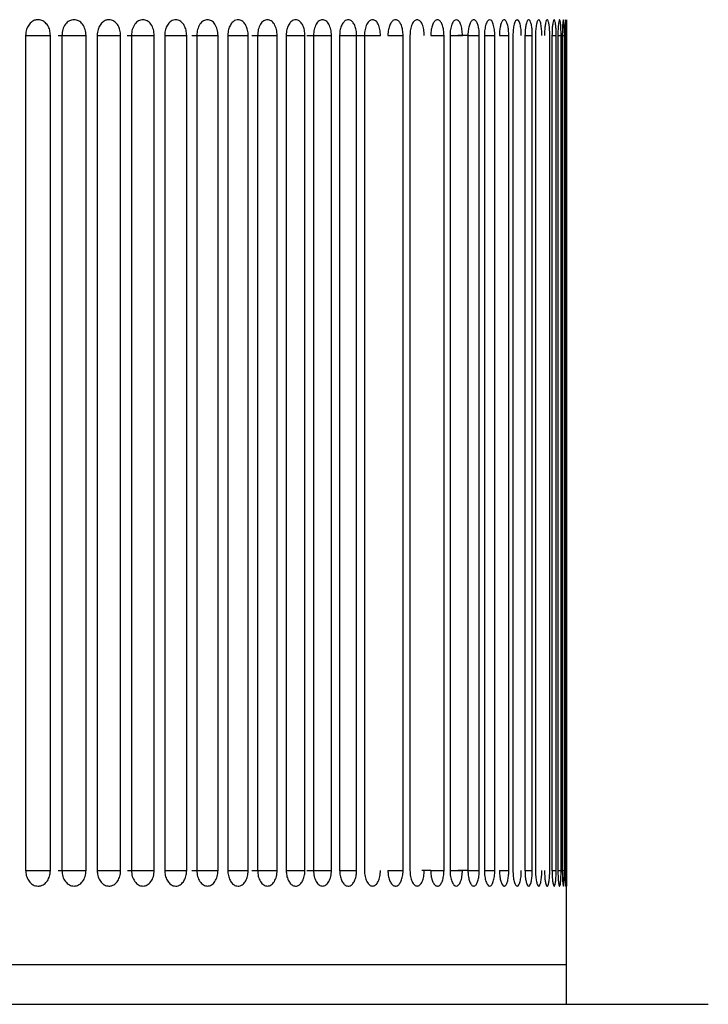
# Model space of a CAD drawing. Header units: inches. Extents: x 2.6 to 37.8, y 3.5 to 30.8.
# Tile 17 of 32: x 15.579 to 15.923, y 21.801 to 22.293. Entities that reach past the tile are written whole.
import ezdxf

# ---------------------------------------------------------------- set-up
doc = ezdxf.new("R2010")
doc.units = ezdxf.units.IN
doc.header["$MEASUREMENT"] = 0

msp = doc.modelspace()

# ---------------------------------------------------------------- linework, layer by layer
at = {"color": 7, "linetype": 'Continuous', "lineweight": 25}
for p, q in [((15.85242, 22.29278), (15.85242, 22.29288)), ((15.5823, 22.28501), (15.5823, 21.86768)), ((15.59469, 21.86768), (15.59469, 22.28501)), ((15.60042, 22.28501), (15.60042, 21.86768)), ((15.61248, 21.86768), (15.61248, 22.28501)), ((15.61805, 22.28501), (15.61805, 21.86768)), ((15.62976, 21.86768), (15.62976, 22.28501)), ((15.63517, 22.28501), (15.63517, 21.86768)), ((15.64652, 21.86768), (15.64652, 22.28501)), ((15.65175, 22.28501), (15.65175, 21.86768)), ((15.66273, 21.86768), (15.66273, 22.28501)), ((15.66779, 22.28501), (15.66779, 21.86768)), ((15.67838, 21.86768), (15.67838, 22.28501)), ((15.68325, 22.28501), (15.68325, 21.86768)), ((15.69345, 21.86768), (15.69345, 22.28501)), ((15.69814, 22.28501), (15.69814, 21.86768)), ((15.70793, 21.86768), (15.70793, 22.28501)), ((15.71242, 22.28501), (15.71242, 21.86768)), ((15.72179, 21.86768), (15.72179, 22.28501)), ((15.72608, 22.28501), (15.72608, 21.86768)), ((15.73502, 21.86768), (15.73502, 22.28501)), ((15.73911, 22.28501), (15.73911, 21.86768)), ((15.74761, 21.86768), (15.74761, 22.28501)), ((15.75148, 22.28501), (15.75148, 21.86768)), ((15.77079, 21.86768), (15.77079, 22.28501)), ((15.77424, 22.28501), (15.77424, 21.86768)), ((15.79125, 21.86768), (15.79125, 22.28501)), ((15.79425, 22.28501), (15.79425, 21.86768)), ((15.80319, 22.28501), (15.80319, 21.86768)), ((15.80887, 21.86768), (15.80887, 22.28501)), ((15.81141, 22.28501), (15.81141, 21.86768)), ((15.8166, 21.86768), (15.8166, 22.28501)), ((15.82359, 21.86768), (15.82359, 22.28501)), ((15.82566, 22.28501), (15.82566, 21.86768)), ((15.83167, 22.28501), (15.83167, 21.86768)), ((15.83533, 21.86768), (15.83533, 22.28501)), ((15.83692, 22.28501), (15.83692, 21.86768)), ((15.84405, 21.86768), (15.84405, 22.28501)), ((15.84515, 22.28501), (15.84515, 21.86768)), ((15.84726, 21.86768), (15.84726, 22.28501)), ((15.84812, 22.28501), (15.84812, 21.86768)), ((15.8497, 21.86768), (15.8497, 22.28501)), ((15.85031, 22.28501), (15.85031, 21.86768)), ((15.85136, 21.86768), (15.85136, 22.28501)), ((15.85173, 22.28501), (15.85173, 21.86768)), ((15.85226, 21.86768), (15.85226, 22.28501)), ((15.85238, 22.28501), (15.85238, 21.86768)), ((15.85242, 21.82044), (15.85242, 21.85981)), ((15.84468, 21.82044), (14.47447, 21.82044)), ((15.85242, 21.82044), (15.84468, 21.82044)), ((15.85242, 21.80072), (15.85242, 21.82044)), ((14.8411, 21.80072), (15.92321, 21.80072))]:
    msp.add_line(p, q, dxfattribs=at)
at = {"color": 8, "linetype": 'Continuous', "lineweight": 25}
for p, q in [((15.5823, 22.28501), (15.59469, 22.28501)), ((15.5986, 22.28501), (15.61248, 22.28501)), ((15.61805, 22.28501), (15.62976, 22.28501)), ((15.633, 22.28501), (15.64652, 22.28501)), ((15.65175, 22.28501), (15.66273, 22.28501)), ((15.66524, 22.28501), (15.67838, 22.28501)), ((15.68325, 22.28501), (15.69345, 22.28501)), ((15.69519, 22.28501), (15.70793, 22.28501)), ((15.71242, 22.28501), (15.72179, 22.28501)), ((15.72271, 22.28501), (15.73502, 22.28501)), ((15.73911, 22.28501), (15.74761, 22.28501)), ((15.74767, 22.28501), (15.75954, 22.28501)), ((15.7632, 22.28501), (15.77079, 22.28501)), ((15.7846, 22.28501), (15.79125, 22.28501)), ((15.7942, 22.28501), (15.80042, 22.28501)), ((15.80319, 22.28501), (15.7982, 22.28501)), ((15.80319, 22.28501), (15.80887, 22.28501)), ((15.8114, 22.28501), (15.8166, 22.28501)), ((15.81891, 22.28501), (15.82359, 22.28501)), ((15.83163, 22.28501), (15.83533, 22.28501)), ((15.84515, 22.28501), (15.84726, 22.28501)), ((15.84812, 22.28501), (15.8497, 22.28501)), ((15.85031, 22.28501), (15.85136, 22.28501)), ((15.85173, 22.28501), (15.85226, 22.28501)), ((15.5823, 21.86768), (15.59469, 21.86768)), ((15.5986, 21.86768), (15.61248, 21.86768)), ((15.61805, 21.86768), (15.62976, 21.86768)), ((15.63311, 21.86768), (15.64652, 21.86768)), ((15.65175, 21.86768), (15.66273, 21.86768)), ((15.66524, 21.86768), (15.67838, 21.86768)), ((15.68325, 21.86768), (15.69345, 21.86768)), ((15.69519, 21.86768), (15.70793, 21.86768)), ((15.71242, 21.86768), (15.72179, 21.86768)), ((15.72271, 21.86768), (15.73502, 21.86768)), ((15.73911, 21.86768), (15.74761, 21.86768)), ((15.7632, 21.86768), (15.77079, 21.86768)), ((15.7846, 21.86768), (15.78009, 21.86768)), ((15.7846, 21.86768), (15.79125, 21.86768)), ((15.7942, 21.86768), (15.80042, 21.86768)), ((15.80319, 21.86768), (15.7982, 21.86768)), ((15.80319, 21.86768), (15.80887, 21.86768)), ((15.8114, 21.86768), (15.8166, 21.86768)), ((15.81891, 21.86768), (15.82359, 21.86768)), ((15.83163, 21.86768), (15.83533, 21.86768)), ((15.84515, 21.86768), (15.84726, 21.86768)), ((15.84812, 21.86768), (15.8497, 21.86768)), ((15.85031, 21.86768), (15.85136, 21.86768)), ((15.85173, 21.86768), (15.85226, 21.86768))]:
    msp.add_line(p, q, dxfattribs=at)
at = {"color": 7, "linetype": 'Continuous', "lineweight": 25}
for points, knots in [([(15.58852, 22.29288), (15.58852, 22.29288), (15.58852, 22.29288), (15.58851, 22.29288), (15.58846, 22.29288), (15.58829, 22.29288), (15.58759, 22.29283), (15.58625, 22.29246), (15.58453, 22.29124), (15.58313, 22.28921), (15.5824, 22.28701), (15.58233, 22.28557), (15.5823, 22.28501)], [0, 0, 0, 0, 0.00032, 0.000959, 0.003515, 0.01374, 0.054659, 0.219632, 0.434194, 0.648757, 0.863326, 1, 1, 1, 1]), ([(15.59469, 22.28501), (15.59462, 22.28589), (15.59449, 22.28766), (15.59343, 22.29002), (15.59187, 22.29181), (15.59013, 22.29272), (15.58898, 22.29288), (15.58852, 22.29288), (15.58852, 22.29288)], [0, 0, 0, 0, 0.214691, 0.429382, 0.6440747, 0.8587662, 0.9996803, 1, 1, 1, 1]), ([(15.60648, 22.29288), (15.60568, 22.29277), (15.60409, 22.29256), (15.60211, 22.29069), (15.60067, 22.28812), (15.6005, 22.28604), (15.60042, 22.28501)], [0, 0, 0, 0, 0.250235, 0.500412, 0.749425, 1, 1, 1, 1]), ([(15.61248, 22.28501), (15.6124, 22.28604), (15.61223, 22.28812), (15.61082, 22.29069), (15.60886, 22.29256), (15.60727, 22.29277), (15.60648, 22.29288)], [0, 0, 0, 0, 0.25061, 0.49971, 0.7498, 1, 1, 1, 1]), ([(15.62394, 22.29288), (15.62393, 22.29288), (15.62393, 22.29288), (15.62392, 22.29288), (15.62388, 22.29288), (15.62372, 22.29288), (15.62306, 22.29283), (15.62178, 22.29246), (15.62016, 22.29124), (15.61884, 22.28921), (15.61814, 22.28701), (15.61808, 22.28557), (15.61805, 22.28501)], [0, 0, 0, 0, 0.00032, 0.000959, 0.003515, 0.01374, 0.054659, 0.219632, 0.434194, 0.648757, 0.863326, 1, 1, 1, 1]), ([(15.62976, 22.28501), (15.6297, 22.28589), (15.62957, 22.28766), (15.62857, 22.29002), (15.62709, 22.29181), (15.62546, 22.29272), (15.62437, 22.29288), (15.62394, 22.29288), (15.62394, 22.29288)], [0, 0, 0, 0, 0.214691, 0.429382, 0.644075, 0.858766, 0.99968, 1, 1, 1, 1]), ([(15.64087, 22.29288), (15.64012, 22.29277), (15.63863, 22.29256), (15.63676, 22.29069), (15.6354, 22.28812), (15.63524, 22.28604), (15.63517, 22.28501)], [0, 0, 0, 0, 0.250235, 0.500412, 0.749425, 1, 1, 1, 1]), ([(15.64652, 22.28501), (15.64644, 22.28604), (15.64629, 22.28812), (15.64496, 22.29069), (15.64312, 22.29256), (15.64162, 22.29277), (15.64087, 22.29288)], [0, 0, 0, 0, 0.25061, 0.49971, 0.7498, 1, 1, 1, 1]), ([(15.65727, 22.29288), (15.65727, 22.29288), (15.65727, 22.29288), (15.65726, 22.29288), (15.65722, 22.29288), (15.65707, 22.29288), (15.65645, 22.29283), (15.65526, 22.29246), (15.65373, 22.29124), (15.65249, 22.28921), (15.65184, 22.28701), (15.65178, 22.28557), (15.65175, 22.28501)], [0, 0, 0, 0, 0.00032, 0.000959, 0.003515, 0.01374, 0.054659, 0.219632, 0.434194, 0.648757, 0.863326, 1, 1, 1, 1]), ([(15.66273, 22.28501), (15.66267, 22.28589), (15.66255, 22.28766), (15.66162, 22.29002), (15.66023, 22.29181), (15.6587, 22.29272), (15.65768, 22.29288), (15.65728, 22.29288), (15.65727, 22.29288)], [0, 0, 0, 0, 0.214691, 0.429382, 0.644075, 0.858766, 0.99968, 1, 1, 1, 1]), ([(15.67312, 22.29288), (15.67242, 22.29277), (15.67102, 22.29256), (15.66928, 22.29069), (15.66801, 22.28812), (15.66786, 22.28604), (15.66779, 22.28501)], [0, 0, 0, 0, 0.250235, 0.500412, 0.749425, 1, 1, 1, 1]), ([(15.67838, 22.28501), (15.67831, 22.28604), (15.67817, 22.28812), (15.67693, 22.29069), (15.67521, 22.29256), (15.67382, 22.29277), (15.67312, 22.29288)], [0, 0, 0, 0, 0.25061, 0.49971, 0.7498, 1, 1, 1, 1]), ([(15.68839, 22.29288), (15.68839, 22.29288), (15.68839, 22.29288), (15.68838, 22.29288), (15.68834, 22.29288), (15.6882, 22.29288), (15.68762, 22.29283), (15.68651, 22.29246), (15.6851, 22.29124), (15.68394, 22.28921), (15.68334, 22.28701), (15.68328, 22.28557), (15.68325, 22.28501)], [0, 0, 0, 0, 0.00032, 0.000959, 0.003515, 0.01374, 0.054659, 0.219632, 0.434194, 0.648757, 0.863326, 1, 1, 1, 1]), ([(15.69345, 22.28501), (15.6934, 22.28589), (15.69329, 22.28766), (15.69242, 22.29002), (15.69114, 22.29181), (15.68971, 22.29272), (15.68876, 22.29288), (15.68839, 22.29288), (15.68839, 22.29288)], [0, 0, 0, 0, 0.214691, 0.429382, 0.644075, 0.858766, 0.99968, 1, 1, 1, 1]), ([(15.70307, 22.29288), (15.70242, 22.29277), (15.70113, 22.29256), (15.69952, 22.29069), (15.69834, 22.28812), (15.6982, 22.28604), (15.69814, 22.28501)], [0, 0, 0, 0, 0.250235, 0.500412, 0.749425, 1, 1, 1, 1]), ([(15.70793, 22.28501), (15.70786, 22.28604), (15.70773, 22.28812), (15.70658, 22.29069), (15.705, 22.29256), (15.70371, 22.29277), (15.70307, 22.29288)], [0, 0, 0, 0, 0.25061, 0.49971, 0.7498, 1, 1, 1, 1]), ([(15.71714, 22.29288), (15.71714, 22.29288), (15.71714, 22.29288), (15.71713, 22.29288), (15.71709, 22.29288), (15.71696, 22.29288), (15.71643, 22.29283), (15.71541, 22.29246), (15.71411, 22.29124), (15.71305, 22.28921), (15.71249, 22.28701), (15.71244, 22.28557), (15.71242, 22.28501)], [0, 0, 0, 0, 0.0003195, 0.0009586, 0.0035147, 0.0137396, 0.0546587, 0.2196315, 0.4341941, 0.6487573, 0.863326, 1, 1, 1, 1]), ([(15.72179, 22.28501), (15.72174, 22.28589), (15.72163, 22.28766), (15.72084, 22.29002), (15.71966, 22.29181), (15.71835, 22.29272), (15.71748, 22.29288), (15.71714, 22.29288), (15.71714, 22.29288)], [0, 0, 0, 0, 0.214691, 0.429382, 0.644075, 0.858766, 0.99968, 1, 1, 1, 1]), ([(15.73059, 22.29288), (15.72999, 22.29277), (15.72881, 22.29256), (15.72734, 22.29069), (15.72626, 22.28812), (15.72614, 22.28604), (15.72608, 22.28501)], [0, 0, 0, 0, 0.250235, 0.500412, 0.749425, 1, 1, 1, 1]), ([(15.73502, 22.28501), (15.73496, 22.28604), (15.73484, 22.28812), (15.73379, 22.29069), (15.73235, 22.29256), (15.73117, 22.29277), (15.73059, 22.29288)], [0, 0, 0, 0, 0.2506097, 0.4997101, 0.7497998, 1, 1, 1, 1]), ([(15.74339, 22.29288), (15.74339, 22.29288), (15.74339, 22.29288), (15.74338, 22.29288), (15.74335, 22.29288), (15.74323, 22.29288), (15.74276, 22.29283), (15.74183, 22.29246), (15.74065, 22.29124), (15.73968, 22.28921), (15.73918, 22.28701), (15.73912, 22.28557), (15.73911, 22.28501)], [0, 0, 0, 0, 0.00032, 0.000959, 0.003515, 0.01374, 0.054659, 0.219632, 0.434194, 0.648757, 0.863326, 1, 1, 1, 1]), ([(15.74761, 22.28501), (15.74756, 22.28589), (15.74747, 22.28766), (15.74675, 22.29002), (15.74568, 22.29181), (15.7445, 22.29272), (15.74371, 22.29288), (15.74339, 22.29288), (15.74339, 22.29288)], [0, 0, 0, 0, 0.214691, 0.429382, 0.644075, 0.858766, 0.99968, 1, 1, 1, 1]), ([(15.75555, 22.29288), (15.75502, 22.29277), (15.75395, 22.29256), (15.75262, 22.29069), (15.75165, 22.28812), (15.75154, 22.28604), (15.75148, 22.28501)], [0, 0, 0, 0, 0.250235, 0.500412, 0.749425, 1, 1, 1, 1]), ([(15.75954, 22.28501), (15.75948, 22.28604), (15.75937, 22.28812), (15.75844, 22.29069), (15.75714, 22.29256), (15.75608, 22.29277), (15.75555, 22.29288)], [0, 0, 0, 0, 0.25061, 0.49971, 0.7498, 1, 1, 1, 1]), ([(15.76704, 22.29288), (15.76704, 22.29288), (15.76703, 22.29288), (15.76703, 22.29288), (15.767, 22.29288), (15.76689, 22.29288), (15.76647, 22.29283), (15.76564, 22.29246), (15.76458, 22.29124), (15.76372, 22.28921), (15.76326, 22.28701), (15.76322, 22.28557), (15.7632, 22.28501)], [0, 0, 0, 0, 0.00032, 0.000959, 0.003515, 0.01374, 0.054659, 0.219632, 0.434194, 0.648757, 0.863326, 1, 1, 1, 1]), ([(15.77079, 22.28501), (15.77075, 22.28589), (15.77067, 22.28766), (15.77003, 22.29002), (15.76908, 22.29181), (15.76802, 22.29272), (15.76732, 22.29288), (15.76704, 22.29288), (15.76704, 22.29288)], [0, 0, 0, 0, 0.214691, 0.429382, 0.644075, 0.858766, 0.99968, 1, 1, 1, 1]), ([(15.77785, 22.29288), (15.77737, 22.29277), (15.77643, 22.29256), (15.77525, 22.29069), (15.77439, 22.28812), (15.77429, 22.28604), (15.77424, 22.28501)], [0, 0, 0, 0, 0.250235, 0.500412, 0.749425, 1, 1, 1, 1]), ([(15.78137, 22.28501), (15.78132, 22.28604), (15.78122, 22.28812), (15.7804, 22.29069), (15.77925, 22.29256), (15.77831, 22.29277), (15.77785, 22.29288)], [0, 0, 0, 0, 0.25061, 0.49971, 0.7498, 1, 1, 1, 1]), ([(15.78796, 22.29288), (15.78796, 22.29288), (15.78796, 22.29288), (15.78795, 22.29288), (15.78793, 22.29288), (15.78784, 22.29288), (15.78746, 22.29283), (15.78674, 22.29246), (15.78581, 22.29124), (15.78505, 22.28921), (15.78465, 22.28701), (15.78461, 22.28557), (15.7846, 22.28501)], [0, 0, 0, 0, 0.00032, 0.000959, 0.003515, 0.01374, 0.054659, 0.219632, 0.434194, 0.648757, 0.863326, 1, 1, 1, 1]), ([(15.79125, 22.28501), (15.79121, 22.28589), (15.79114, 22.28766), (15.79058, 22.29002), (15.78975, 22.29181), (15.78882, 22.29272), (15.78821, 22.29288), (15.78796, 22.29288), (15.78796, 22.29288)], [0, 0, 0, 0, 0.214691, 0.429382, 0.6440747, 0.8587662, 0.9996803, 1, 1, 1, 1]), ([(15.79737, 22.29288), (15.79697, 22.29277), (15.79615, 22.29256), (15.79513, 22.29069), (15.79438, 22.28812), (15.79429, 22.28604), (15.79425, 22.28501)], [0, 0, 0, 0, 0.2502345, 0.5004116, 0.7494253, 1, 1, 1, 1]), ([(15.80042, 22.28501), (15.80038, 22.28604), (15.80029, 22.28812), (15.79958, 22.29069), (15.79859, 22.29256), (15.79778, 22.29277), (15.79737, 22.29288)], [0, 0, 0, 0, 0.25061, 0.49971, 0.7498, 1, 1, 1, 1]), ([(15.80607, 22.29288), (15.80607, 22.29288), (15.80607, 22.29288), (15.80607, 22.29288), (15.80605, 22.29288), (15.80597, 22.29288), (15.80565, 22.29283), (15.80503, 22.29246), (15.80423, 22.29124), (15.80358, 22.28921), (15.80324, 22.28701), (15.8032, 22.28557), (15.80319, 22.28501)], [0, 0, 0, 0, 0.00032, 0.000959, 0.003515, 0.01374, 0.054659, 0.219632, 0.434194, 0.648757, 0.863326, 1, 1, 1, 1]), ([(15.80887, 22.28501), (15.80884, 22.28589), (15.80878, 22.28766), (15.8083, 22.29002), (15.8076, 22.29181), (15.80681, 22.29272), (15.80628, 22.29288), (15.80607, 22.29288), (15.80607, 22.29288)], [0, 0, 0, 0, 0.214691, 0.429382, 0.644075, 0.858766, 0.99968, 1, 1, 1, 1]), ([(15.81405, 22.29288), (15.8137, 22.29277), (15.81302, 22.29256), (15.81216, 22.29069), (15.81152, 22.28812), (15.81145, 22.28604), (15.81141, 22.28501)], [0, 0, 0, 0, 0.250235, 0.500412, 0.749425, 1, 1, 1, 1]), ([(15.8166, 22.28501), (15.81656, 22.28604), (15.81649, 22.28812), (15.8159, 22.29069), (15.81507, 22.29256), (15.81439, 22.29277), (15.81405, 22.29288)], [0, 0, 0, 0, 0.25061, 0.49971, 0.7498, 1, 1, 1, 1]), ([(15.82129, 22.29288), (15.82129, 22.29288), (15.82129, 22.29288), (15.82128, 22.29288), (15.82127, 22.29288), (15.8212, 22.29288), (15.82094, 22.29283), (15.82043, 22.29246), (15.81977, 22.29124), (15.81923, 22.28921), (15.81895, 22.28701), (15.81892, 22.28557), (15.81891, 22.28501)], [0, 0, 0, 0, 0.00032, 0.000959, 0.003515, 0.01374, 0.054659, 0.219632, 0.434194, 0.648757, 0.863326, 1, 1, 1, 1]), ([(15.82359, 22.28501), (15.82356, 22.28589), (15.82351, 22.28766), (15.82312, 22.29002), (15.82254, 22.29181), (15.82189, 22.29272), (15.82146, 22.29288), (15.82129, 22.29288), (15.82129, 22.29288)], [0, 0, 0, 0, 0.214691, 0.429382, 0.644075, 0.858766, 0.99968, 1, 1, 1, 1]), ([(15.82779, 22.29288), (15.82751, 22.29277), (15.82696, 22.29256), (15.82626, 22.29069), (15.82575, 22.28812), (15.82569, 22.28604), (15.82566, 22.28501)], [0, 0, 0, 0, 0.250235, 0.500412, 0.749425, 1, 1, 1, 1]), ([(15.82767, 22.29288), (15.82767, 22.29288), (15.82767, 22.29288), (15.82768, 22.29288), (15.82769, 22.29288), (15.82775, 22.29288), (15.82798, 22.29283), (15.82842, 22.29251), (15.82874, 22.29169), (15.82891, 22.29126)], [0, 0, 0, 0, 0.000776, 0.002329, 0.00854, 0.033383, 0.132805, 0.533641, 1, 1, 1, 1]), ([(15.82983, 22.28501), (15.82981, 22.28604), (15.82975, 22.28812), (15.82927, 22.29069), (15.82861, 22.29256), (15.82806, 22.29277), (15.82779, 22.29288)], [0, 0, 0, 0, 0.25061, 0.49971, 0.7498, 1, 1, 1, 1]), ([(15.83354, 22.29288), (15.83354, 22.29288), (15.83354, 22.29288), (15.83354, 22.29288), (15.83352, 22.29288), (15.83347, 22.29288), (15.83327, 22.29283), (15.83287, 22.29246), (15.83235, 22.29124), (15.83192, 22.28921), (15.8317, 22.28701), (15.83168, 22.28557), (15.83167, 22.28501)], [0, 0, 0, 0, 0.00032, 0.000959, 0.003515, 0.01374, 0.054659, 0.219632, 0.434194, 0.648757, 0.863326, 1, 1, 1, 1]), ([(15.83533, 22.28501), (15.83531, 22.28589), (15.83527, 22.28766), (15.83497, 22.29002), (15.83452, 22.29181), (15.83402, 22.29272), (15.83368, 22.29288), (15.83354, 22.29288), (15.83354, 22.29288)], [0, 0, 0, 0, 0.214691, 0.429382, 0.6440747, 0.8587662, 0.9996803, 1, 1, 1, 1]), ([(15.83854, 22.29288), (15.83833, 22.29277), (15.83791, 22.29256), (15.83738, 22.29069), (15.83699, 22.28812), (15.83695, 22.28604), (15.83692, 22.28501)], [0, 0, 0, 0, 0.250235, 0.500412, 0.749425, 1, 1, 1, 1]), ([(15.84007, 22.28501), (15.84005, 22.28604), (15.84001, 22.28812), (15.83965, 22.29069), (15.83916, 22.29256), (15.83875, 22.29277), (15.83854, 22.29288)], [0, 0, 0, 0, 0.25061, 0.49971, 0.7498, 1, 1, 1, 1]), ([(15.84278, 22.29288), (15.84278, 22.29288), (15.84278, 22.29288), (15.84277, 22.29288), (15.84276, 22.29288), (15.84273, 22.29288), (15.84258, 22.29283), (15.84229, 22.29246), (15.84192, 22.29124), (15.84161, 22.28921), (15.84144, 22.28701), (15.84143, 22.28557), (15.84142, 22.28501)], [0, 0, 0, 0, 0.00032, 0.000959, 0.003515, 0.01374, 0.054659, 0.219632, 0.434194, 0.648757, 0.863326, 1, 1, 1, 1]), ([(15.84405, 22.28501), (15.84403, 22.28589), (15.844, 22.28766), (15.84379, 22.29002), (15.84347, 22.29181), (15.84312, 22.29272), (15.84287, 22.29288), (15.84278, 22.29288), (15.84278, 22.29288)], [0, 0, 0, 0, 0.214691, 0.429382, 0.644075, 0.858766, 0.99968, 1, 1, 1, 1]), ([(15.84625, 22.29288), (15.84625, 22.29288), (15.84625, 22.29288), (15.84625, 22.29288), (15.84624, 22.29288), (15.84621, 22.29288), (15.84609, 22.29283), (15.84586, 22.29246), (15.84556, 22.29124), (15.8453, 22.28921), (15.84517, 22.28701), (15.84516, 22.28557), (15.84515, 22.28501)], [0, 0, 0, 0, 0.0003195, 0.0009586, 0.0035147, 0.0137396, 0.0546587, 0.2196315, 0.4341941, 0.6487573, 0.863326, 1, 1, 1, 1]), ([(15.84726, 22.28501), (15.84724, 22.28589), (15.84722, 22.28766), (15.84706, 22.29002), (15.84681, 22.29181), (15.84652, 22.29272), (15.84633, 22.29288), (15.84625, 22.29288), (15.84625, 22.29288)], [0, 0, 0, 0, 0.214691, 0.429382, 0.644075, 0.858766, 0.99968, 1, 1, 1, 1]), ([(15.84895, 22.29288), (15.84895, 22.29288), (15.84895, 22.29288), (15.84895, 22.29288), (15.84894, 22.29288), (15.84892, 22.29288), (15.84883, 22.29283), (15.84866, 22.29246), (15.84843, 22.29124), (15.84823, 22.28921), (15.84813, 22.28701), (15.84812, 22.28557), (15.84812, 22.28501)], [0, 0, 0, 0, 0.00032, 0.000959, 0.003515, 0.01374, 0.054659, 0.219632, 0.434194, 0.648757, 0.863326, 1, 1, 1, 1]), ([(15.8497, 22.28501), (15.84969, 22.28589), (15.84967, 22.28766), (15.84955, 22.29002), (15.84937, 22.29181), (15.84915, 22.29272), (15.84901, 22.29288), (15.84895, 22.29288), (15.84895, 22.29288)], [0, 0, 0, 0, 0.214691, 0.429382, 0.644075, 0.858766, 0.99968, 1, 1, 1, 1]), ([(15.85088, 22.29288), (15.85088, 22.29288), (15.85088, 22.29288), (15.85088, 22.29288), (15.85088, 22.29288), (15.85086, 22.29288), (15.8508, 22.29283), (15.85068, 22.29246), (15.85053, 22.29124), (15.85039, 22.28921), (15.85032, 22.28701), (15.85031, 22.28557), (15.85031, 22.28501)], [0, 0, 0, 0, 0.00032, 0.000959, 0.003515, 0.01374, 0.054659, 0.219632, 0.434194, 0.648757, 0.863326, 1, 1, 1, 1]), ([(15.85136, 22.28501), (15.85136, 22.28589), (15.85135, 22.28766), (15.85127, 22.29002), (15.85115, 22.29181), (15.85102, 22.29272), (15.85092, 22.29288), (15.85088, 22.29288), (15.85088, 22.29288)], [0, 0, 0, 0, 0.214691, 0.429382, 0.644075, 0.858766, 0.99968, 1, 1, 1, 1]), ([(15.85204, 22.29288), (15.85204, 22.29288), (15.85204, 22.29288), (15.85204, 22.29288), (15.85204, 22.29288), (15.85203, 22.29288), (15.852, 22.29283), (15.85194, 22.29246), (15.85185, 22.29124), (15.85178, 22.28921), (15.85174, 22.28701), (15.85173, 22.28557), (15.85173, 22.28501)], [0, 0, 0, 0, 0.00032, 0.000959, 0.003515, 0.01374, 0.054659, 0.219632, 0.434194, 0.648757, 0.863326, 1, 1, 1, 1]), ([(15.85226, 22.28501), (15.85225, 22.28589), (15.85225, 22.28766), (15.85222, 22.29002), (15.85217, 22.29181), (15.8521, 22.29272), (15.85206, 22.29288), (15.85204, 22.29288), (15.85204, 22.29288)], [0, 0, 0, 0, 0.214691, 0.429382, 0.644075, 0.858766, 0.99968, 1, 1, 1, 1]), ([(15.85242, 22.29288), (15.85242, 22.29288), (15.85242, 22.29288), (15.85242, 22.29288), (15.85242, 22.29288), (15.85242, 22.29288), (15.85242, 22.29283), (15.85242, 22.29246), (15.8524, 22.29124), (15.85239, 22.28921), (15.85238, 22.28701), (15.85238, 22.28557), (15.85238, 22.28501)], [0, 0, 0, 0, 0.00032, 0.000959, 0.003515, 0.01374, 0.054659, 0.219632, 0.434194, 0.648757, 0.863326, 1, 1, 1, 1]), ([(15.5823, 21.86768), (15.58237, 21.8668), (15.58251, 21.86503), (15.58358, 21.86267), (15.58516, 21.86088), (15.58691, 21.85997), (15.58807, 21.85981), (15.58852, 21.85981), (15.58852, 21.85981)], [0, 0, 0, 0, 0.214691, 0.429382, 0.644075, 0.858766, 0.99968, 1, 1, 1, 1]), ([(15.58852, 21.85981), (15.58852, 21.85981), (15.58853, 21.85981), (15.58854, 21.85981), (15.58858, 21.85981), (15.58875, 21.85981), (15.58945, 21.85986), (15.59079, 21.86023), (15.59249, 21.86145), (15.59387, 21.86348), (15.59459, 21.86568), (15.59466, 21.86712), (15.59469, 21.86768)], [0, 0, 0, 0, 0.00032, 0.000959, 0.003515, 0.01374, 0.054659, 0.219632, 0.434194, 0.648757, 0.863326, 1, 1, 1, 1]), ([(15.60042, 21.86768), (15.6005, 21.86664), (15.60067, 21.86457), (15.60211, 21.862), (15.60409, 21.86013), (15.60568, 21.85991), (15.60648, 21.85981)], [0, 0, 0, 0, 0.25061, 0.49971, 0.7498, 1, 1, 1, 1]), ([(15.60648, 21.85981), (15.60727, 21.85991), (15.60886, 21.86013), (15.61082, 21.862), (15.61223, 21.86457), (15.6124, 21.86664), (15.61248, 21.86768)], [0, 0, 0, 0, 0.250235, 0.500412, 0.749425, 1, 1, 1, 1]), ([(15.61805, 21.86768), (15.61811, 21.8668), (15.61824, 21.86503), (15.61926, 21.86267), (15.62076, 21.86088), (15.62241, 21.85997), (15.6235, 21.85981), (15.62393, 21.85981), (15.62394, 21.85981)], [0, 0, 0, 0, 0.214691, 0.429382, 0.644075, 0.858766, 0.99968, 1, 1, 1, 1]), ([(15.62394, 21.85981), (15.62394, 21.85981), (15.62394, 21.85981), (15.62395, 21.85981), (15.62399, 21.85981), (15.62416, 21.85981), (15.62481, 21.85986), (15.62608, 21.86023), (15.62769, 21.86145), (15.62899, 21.86348), (15.62967, 21.86568), (15.62974, 21.86712), (15.62976, 21.86768)], [0, 0, 0, 0, 0.00032, 0.000959, 0.003515, 0.01374, 0.054659, 0.219632, 0.434194, 0.648757, 0.863326, 1, 1, 1, 1]), ([(15.63517, 21.86768), (15.63524, 21.86664), (15.6354, 21.86457), (15.63676, 21.862), (15.63863, 21.86013), (15.64012, 21.85991), (15.64087, 21.85981)], [0, 0, 0, 0, 0.25061, 0.49971, 0.7498, 1, 1, 1, 1]), ([(15.64087, 21.85981), (15.64162, 21.85991), (15.64312, 21.86013), (15.64496, 21.862), (15.64629, 21.86457), (15.64644, 21.86664), (15.64652, 21.86768)], [0, 0, 0, 0, 0.250235, 0.500412, 0.749425, 1, 1, 1, 1]), ([(15.65175, 21.86768), (15.65181, 21.8668), (15.65194, 21.86503), (15.65289, 21.86267), (15.6543, 21.86088), (15.65585, 21.85997), (15.65687, 21.85981), (15.65727, 21.85981), (15.65727, 21.85981)], [0, 0, 0, 0, 0.214691, 0.429382, 0.644075, 0.858766, 0.99968, 1, 1, 1, 1]), ([(15.65727, 21.85981), (15.65728, 21.85981), (15.65728, 21.85981), (15.65729, 21.85981), (15.65733, 21.85981), (15.65748, 21.85981), (15.6581, 21.85986), (15.65929, 21.86023), (15.66079, 21.86145), (15.66201, 21.86348), (15.66264, 21.86568), (15.66271, 21.86712), (15.66273, 21.86768)], [0, 0, 0, 0, 0.00032, 0.000959, 0.003515, 0.01374, 0.054659, 0.219632, 0.434194, 0.648757, 0.863326, 1, 1, 1, 1]), ([(15.66779, 21.86768), (15.66786, 21.86664), (15.66801, 21.86457), (15.66928, 21.862), (15.67102, 21.86013), (15.67242, 21.85991), (15.67312, 21.85981)], [0, 0, 0, 0, 0.25061, 0.49971, 0.7498, 1, 1, 1, 1]), ([(15.67312, 21.85981), (15.67382, 21.85991), (15.67521, 21.86013), (15.67693, 21.862), (15.67817, 21.86457), (15.67831, 21.86664), (15.67838, 21.86768)], [0, 0, 0, 0, 0.250235, 0.500412, 0.749425, 1, 1, 1, 1]), ([(15.68325, 21.86768), (15.68331, 21.8668), (15.68343, 21.86503), (15.68432, 21.86267), (15.68562, 21.86088), (15.68706, 21.85997), (15.68801, 21.85981), (15.68839, 21.85981), (15.68839, 21.85981)], [0, 0, 0, 0, 0.214691, 0.429382, 0.644075, 0.858766, 0.99968, 1, 1, 1, 1]), ([(15.68839, 21.85981), (15.68839, 21.85981), (15.68839, 21.85981), (15.6884, 21.85981), (15.68844, 21.85981), (15.68858, 21.85981), (15.68915, 21.85986), (15.69026, 21.86023), (15.69165, 21.86145), (15.69278, 21.86348), (15.69337, 21.86568), (15.69343, 21.86712), (15.69345, 21.86768)], [0, 0, 0, 0, 0.00032, 0.000959, 0.003515, 0.01374, 0.054659, 0.219632, 0.434194, 0.648757, 0.863326, 1, 1, 1, 1]), ([(15.69814, 21.86768), (15.6982, 21.86664), (15.69834, 21.86457), (15.69952, 21.862), (15.70113, 21.86013), (15.70242, 21.85991), (15.70307, 21.85981)], [0, 0, 0, 0, 0.2506097, 0.4997101, 0.7497998, 1, 1, 1, 1]), ([(15.70307, 21.85981), (15.70371, 21.85991), (15.705, 21.86013), (15.70658, 21.862), (15.70773, 21.86457), (15.70786, 21.86664), (15.70793, 21.86768)], [0, 0, 0, 0, 0.250235, 0.500412, 0.749425, 1, 1, 1, 1]), ([(15.71242, 21.86768), (15.71247, 21.8668), (15.71257, 21.86503), (15.71339, 21.86267), (15.7146, 21.86088), (15.71592, 21.85997), (15.71679, 21.85981), (15.71714, 21.85981), (15.71714, 21.85981)], [0, 0, 0, 0, 0.214691, 0.429382, 0.644075, 0.858766, 0.99968, 1, 1, 1, 1]), ([(15.71714, 21.85981), (15.71714, 21.85981), (15.71714, 21.85981), (15.71715, 21.85981), (15.71718, 21.85981), (15.71731, 21.85981), (15.71784, 21.85986), (15.71885, 21.86023), (15.72014, 21.86145), (15.72117, 21.86348), (15.72171, 21.86568), (15.72177, 21.86712), (15.72179, 21.86768)], [0, 0, 0, 0, 0.00032, 0.000959, 0.003515, 0.01374, 0.054659, 0.219632, 0.434194, 0.648757, 0.863326, 1, 1, 1, 1]), ([(15.72608, 21.86768), (15.72614, 21.86664), (15.72627, 21.86457), (15.72734, 21.862), (15.72881, 21.86013), (15.72999, 21.85991), (15.73059, 21.85981)], [0, 0, 0, 0, 0.2506097, 0.4997101, 0.7497998, 1, 1, 1, 1]), ([(15.73059, 21.85981), (15.73117, 21.85991), (15.73235, 21.86013), (15.73379, 21.862), (15.73484, 21.86457), (15.73496, 21.86664), (15.73502, 21.86768)], [0, 0, 0, 0, 0.250235, 0.500412, 0.749425, 1, 1, 1, 1]), ([(15.73911, 21.86768), (15.73915, 21.8668), (15.73925, 21.86503), (15.73999, 21.86267), (15.74109, 21.86088), (15.74229, 21.85997), (15.74308, 21.85981), (15.74339, 21.85981), (15.74339, 21.85981)], [0, 0, 0, 0, 0.214691, 0.429382, 0.644075, 0.858766, 0.99968, 1, 1, 1, 1]), ([(15.74339, 21.85981), (15.74339, 21.85981), (15.7434, 21.85981), (15.7434, 21.85981), (15.74343, 21.85981), (15.74355, 21.85981), (15.74403, 21.85986), (15.74495, 21.86023), (15.74611, 21.86145), (15.74705, 21.86348), (15.74754, 21.86568), (15.74759, 21.86712), (15.74761, 21.86768)], [0, 0, 0, 0, 0.00032, 0.000959, 0.003515, 0.01374, 0.054659, 0.219632, 0.434194, 0.648757, 0.863326, 1, 1, 1, 1]), ([(15.75148, 21.86768), (15.75154, 21.86664), (15.75165, 21.86457), (15.75262, 21.862), (15.75395, 21.86013), (15.75502, 21.85991), (15.75555, 21.85981)], [0, 0, 0, 0, 0.25061, 0.49971, 0.7498, 1, 1, 1, 1]), ([(15.75555, 21.85981), (15.75608, 21.85991), (15.75714, 21.86013), (15.75844, 21.862), (15.75937, 21.86457), (15.75948, 21.86664), (15.75954, 21.86768)], [0, 0, 0, 0, 0.250235, 0.500412, 0.749425, 1, 1, 1, 1]), ([(15.7632, 21.86768), (15.76324, 21.8668), (15.76333, 21.86503), (15.764, 21.86267), (15.76497, 21.86088), (15.76605, 21.85997), (15.76676, 21.85981), (15.76704, 21.85981), (15.76704, 21.85981)], [0, 0, 0, 0, 0.214691, 0.429382, 0.644075, 0.858766, 0.99968, 1, 1, 1, 1]), ([(15.76704, 21.85981), (15.76704, 21.85981), (15.76704, 21.85981), (15.76705, 21.85981), (15.76707, 21.85981), (15.76718, 21.85981), (15.76761, 21.85986), (15.76843, 21.86023), (15.76946, 21.86145), (15.7703, 21.86348), (15.77073, 21.86568), (15.77078, 21.86712), (15.77079, 21.86768)], [0, 0, 0, 0, 0.00032, 0.000959, 0.003515, 0.01374, 0.054659, 0.219632, 0.434194, 0.648757, 0.863326, 1, 1, 1, 1]), ([(15.77424, 21.86768), (15.77429, 21.86664), (15.77439, 21.86457), (15.77525, 21.862), (15.77643, 21.86013), (15.77737, 21.85991), (15.77785, 21.85981)], [0, 0, 0, 0, 0.25061, 0.49971, 0.7498, 1, 1, 1, 1]), ([(15.77785, 21.85981), (15.77831, 21.85991), (15.77925, 21.86013), (15.7804, 21.862), (15.78122, 21.86457), (15.78132, 21.86664), (15.78137, 21.86768)], [0, 0, 0, 0, 0.250235, 0.500412, 0.749425, 1, 1, 1, 1]), ([(15.7846, 21.86768), (15.78463, 21.8668), (15.78471, 21.86503), (15.78529, 21.86267), (15.78615, 21.86088), (15.7871, 21.85997), (15.78772, 21.85981), (15.78796, 21.85981), (15.78796, 21.85981)], [0, 0, 0, 0, 0.214691, 0.429382, 0.644075, 0.858766, 0.99968, 1, 1, 1, 1]), ([(15.78796, 21.85981), (15.78796, 21.85981), (15.78796, 21.85981), (15.78797, 21.85981), (15.78799, 21.85981), (15.78809, 21.85981), (15.78846, 21.85986), (15.78918, 21.86023), (15.79008, 21.86145), (15.79081, 21.86348), (15.79119, 21.86568), (15.79123, 21.86712), (15.79125, 21.86768)], [0, 0, 0, 0, 0.00032, 0.000959, 0.003515, 0.01374, 0.054659, 0.219632, 0.434194, 0.648757, 0.863326, 1, 1, 1, 1]), ([(15.79425, 21.86768), (15.79429, 21.86664), (15.79438, 21.86457), (15.79513, 21.862), (15.79615, 21.86013), (15.79697, 21.85991), (15.79737, 21.85981)], [0, 0, 0, 0, 0.25061, 0.49971, 0.7498, 1, 1, 1, 1]), ([(15.79737, 21.85981), (15.79778, 21.85991), (15.79859, 21.86013), (15.79958, 21.862), (15.80029, 21.86457), (15.80038, 21.86664), (15.80042, 21.86768)], [0, 0, 0, 0, 0.2502345, 0.5004116, 0.7494253, 1, 1, 1, 1]), ([(15.80319, 21.86768), (15.80322, 21.8668), (15.80329, 21.86503), (15.80379, 21.86267), (15.80453, 21.86088), (15.80533, 21.85997), (15.80586, 21.85981), (15.80607, 21.85981), (15.80607, 21.85981)], [0, 0, 0, 0, 0.214691, 0.429382, 0.644075, 0.858766, 0.99968, 1, 1, 1, 1]), ([(15.80607, 21.85981), (15.80607, 21.85981), (15.80607, 21.85981), (15.80608, 21.85981), (15.8061, 21.85981), (15.80618, 21.85981), (15.8065, 21.85986), (15.80711, 21.86023), (15.80788, 21.86145), (15.8085, 21.86348), (15.80882, 21.86568), (15.80886, 21.86712), (15.80887, 21.86768)], [0, 0, 0, 0, 0.00032, 0.000959, 0.003515, 0.01374, 0.054659, 0.219632, 0.434194, 0.648757, 0.863326, 1, 1, 1, 1]), ([(15.81141, 21.86768), (15.81145, 21.86664), (15.81152, 21.86457), (15.81216, 21.862), (15.81302, 21.86013), (15.8137, 21.85991), (15.81405, 21.85981)], [0, 0, 0, 0, 0.25061, 0.49971, 0.7498, 1, 1, 1, 1]), ([(15.81405, 21.85981), (15.81439, 21.85991), (15.81507, 21.86013), (15.8159, 21.862), (15.81649, 21.86457), (15.81656, 21.86664), (15.8166, 21.86768)], [0, 0, 0, 0, 0.250235, 0.500412, 0.749425, 1, 1, 1, 1]), ([(15.81891, 21.86768), (15.81893, 21.8668), (15.81899, 21.86503), (15.8194, 21.86267), (15.82001, 21.86088), (15.82068, 21.85997), (15.82112, 21.85981), (15.82129, 21.85981), (15.82129, 21.85981)], [0, 0, 0, 0, 0.214691, 0.429382, 0.644075, 0.858766, 0.99968, 1, 1, 1, 1]), ([(15.82129, 21.85981), (15.82129, 21.85981), (15.82129, 21.85981), (15.82129, 21.85981), (15.82131, 21.85981), (15.82138, 21.85981), (15.82164, 21.85986), (15.82214, 21.86023), (15.82278, 21.86145), (15.82329, 21.86348), (15.82355, 21.86568), (15.82358, 21.86712), (15.82359, 21.86768)], [0, 0, 0, 0, 0.00032, 0.000959, 0.003515, 0.01374, 0.054659, 0.219632, 0.434194, 0.648757, 0.863326, 1, 1, 1, 1]), ([(15.82566, 21.86768), (15.82569, 21.86664), (15.82575, 21.86457), (15.82626, 21.862), (15.82696, 21.86013), (15.82751, 21.85991), (15.82779, 21.85981)], [0, 0, 0, 0, 0.25061, 0.49971, 0.7498, 1, 1, 1, 1]), ([(15.82779, 21.85981), (15.82806, 21.85991), (15.82861, 21.86013), (15.82927, 21.862), (15.82975, 21.86457), (15.82981, 21.86664), (15.82983, 21.86768)], [0, 0, 0, 0, 0.250235, 0.500412, 0.749425, 1, 1, 1, 1]), ([(15.83167, 21.86768), (15.83169, 21.8668), (15.83173, 21.86503), (15.83206, 21.86267), (15.83254, 21.86088), (15.83306, 21.85997), (15.83341, 21.85981), (15.83354, 21.85981), (15.83354, 21.85981)], [0, 0, 0, 0, 0.214691, 0.429382, 0.644075, 0.858766, 0.99968, 1, 1, 1, 1]), ([(15.83354, 21.85981), (15.83354, 21.85981), (15.83354, 21.85981), (15.83355, 21.85981), (15.83356, 21.85981), (15.83361, 21.85981), (15.83382, 21.85986), (15.83421, 21.86023), (15.8347, 21.86145), (15.8351, 21.86348), (15.8353, 21.86568), (15.83532, 21.86712), (15.83533, 21.86768)], [0, 0, 0, 0, 0.00032, 0.000959, 0.003515, 0.01374, 0.054659, 0.219632, 0.434194, 0.648757, 0.863326, 1, 1, 1, 1]), ([(15.83692, 21.86768), (15.83695, 21.86664), (15.83699, 21.86457), (15.83738, 21.862), (15.83791, 21.86013), (15.83833, 21.85991), (15.83854, 21.85981)], [0, 0, 0, 0, 0.25061, 0.49971, 0.7498, 1, 1, 1, 1]), ([(15.83854, 21.85981), (15.83875, 21.85991), (15.83916, 21.86013), (15.83965, 21.862), (15.84001, 21.86457), (15.84005, 21.86664), (15.84007, 21.86768)], [0, 0, 0, 0, 0.250235, 0.500412, 0.749425, 1, 1, 1, 1]), ([(15.84142, 21.86768), (15.84144, 21.8668), (15.84147, 21.86503), (15.84171, 21.86267), (15.84206, 21.86088), (15.84243, 21.85997), (15.84268, 21.85981), (15.84278, 21.85981), (15.84278, 21.85981)], [0, 0, 0, 0, 0.214691, 0.429382, 0.644075, 0.858766, 0.99968, 1, 1, 1, 1]), ([(15.84278, 21.85981), (15.84278, 21.85981), (15.84278, 21.85981), (15.84278, 21.85981), (15.84279, 21.85981), (15.84283, 21.85981), (15.84297, 21.85986), (15.84325, 21.86023), (15.8436, 21.86145), (15.84388, 21.86348), (15.84403, 21.86568), (15.84404, 21.86712), (15.84405, 21.86768)], [0, 0, 0, 0, 0.00032, 0.000959, 0.003515, 0.01374, 0.054659, 0.219632, 0.434194, 0.648757, 0.863326, 1, 1, 1, 1]), ([(15.84515, 21.86768), (15.84517, 21.8668), (15.84519, 21.86503), (15.84539, 21.86267), (15.84567, 21.86088), (15.84597, 21.85997), (15.84617, 21.85981), (15.84625, 21.85981), (15.84625, 21.85981)], [0, 0, 0, 0, 0.214691, 0.429382, 0.644075, 0.858766, 0.99968, 1, 1, 1, 1]), ([(15.84625, 21.85981), (15.84625, 21.85981), (15.84625, 21.85981), (15.84625, 21.85981), (15.84626, 21.85981), (15.84629, 21.85981), (15.84641, 21.85986), (15.84663, 21.86023), (15.84691, 21.86145), (15.84713, 21.86348), (15.84724, 21.86568), (15.84725, 21.86712), (15.84726, 21.86768)], [0, 0, 0, 0, 0.00032, 0.000959, 0.003515, 0.01374, 0.054659, 0.219632, 0.434194, 0.648757, 0.863326, 1, 1, 1, 1]), ([(15.84812, 21.86768), (15.84813, 21.8668), (15.84815, 21.86503), (15.8483, 21.86267), (15.84851, 21.86088), (15.84874, 21.85997), (15.84889, 21.85981), (15.84895, 21.85981), (15.84895, 21.85981)], [0, 0, 0, 0, 0.214691, 0.429382, 0.644075, 0.858766, 0.99968, 1, 1, 1, 1]), ([(15.84895, 21.85981), (15.84895, 21.85981), (15.84895, 21.85981), (15.84895, 21.85981), (15.84896, 21.85981), (15.84898, 21.85981), (15.84907, 21.85986), (15.84924, 21.86023), (15.84944, 21.86145), (15.8496, 21.86348), (15.84968, 21.86568), (15.84969, 21.86712), (15.8497, 21.86768)], [0, 0, 0, 0, 0.00032, 0.000959, 0.003515, 0.01374, 0.054659, 0.219632, 0.434194, 0.648757, 0.863326, 1, 1, 1, 1]), ([(15.85031, 21.86768), (15.85032, 21.8668), (15.85033, 21.86503), (15.85044, 21.86267), (15.85059, 21.86088), (15.85074, 21.85997), (15.85084, 21.85981), (15.85088, 21.85981), (15.85088, 21.85981)], [0, 0, 0, 0, 0.214691, 0.429382, 0.644075, 0.858766, 0.99968, 1, 1, 1, 1]), ([(15.85088, 21.85981), (15.85088, 21.85981), (15.85088, 21.85981), (15.85088, 21.85981), (15.85089, 21.85981), (15.8509, 21.85981), (15.85096, 21.85986), (15.85107, 21.86023), (15.8512, 21.86145), (15.8513, 21.86348), (15.85136, 21.86568), (15.85136, 21.86712), (15.85136, 21.86768)], [0, 0, 0, 0, 0.00032, 0.000959, 0.003515, 0.01374, 0.054659, 0.219632, 0.434194, 0.648757, 0.863326, 1, 1, 1, 1]), ([(15.85173, 21.86768), (15.85174, 21.8668), (15.85174, 21.86503), (15.8518, 21.86267), (15.85188, 21.86088), (15.85197, 21.85997), (15.85202, 21.85981), (15.85204, 21.85981), (15.85204, 21.85981)], [0, 0, 0, 0, 0.214691, 0.429382, 0.644075, 0.858766, 0.99968, 1, 1, 1, 1]), ([(15.85204, 21.85981), (15.85204, 21.85981), (15.85204, 21.85981), (15.85204, 21.85981), (15.85204, 21.85981), (15.85205, 21.85981), (15.85208, 21.85986), (15.85213, 21.86023), (15.85219, 21.86145), (15.85223, 21.86348), (15.85225, 21.86568), (15.85225, 21.86712), (15.85226, 21.86768)], [0, 0, 0, 0, 0.00032, 0.000959, 0.003515, 0.01374, 0.054659, 0.219632, 0.434194, 0.648757, 0.863326, 1, 1, 1, 1]), ([(15.85238, 21.86768), (15.85238, 21.8668), (15.85238, 21.86503), (15.85239, 21.86267), (15.85241, 21.86088), (15.85242, 21.85997), (15.85242, 21.85981), (15.85242, 21.85981), (15.85242, 21.85981)], [0, 0, 0, 0, 0.214691, 0.429382, 0.644075, 0.858766, 0.99968, 1, 1, 1, 1])]:
    msp.add_open_spline(points, degree=3, knots=knots, dxfattribs=at)

doc.saveas('drawing.dxf')
